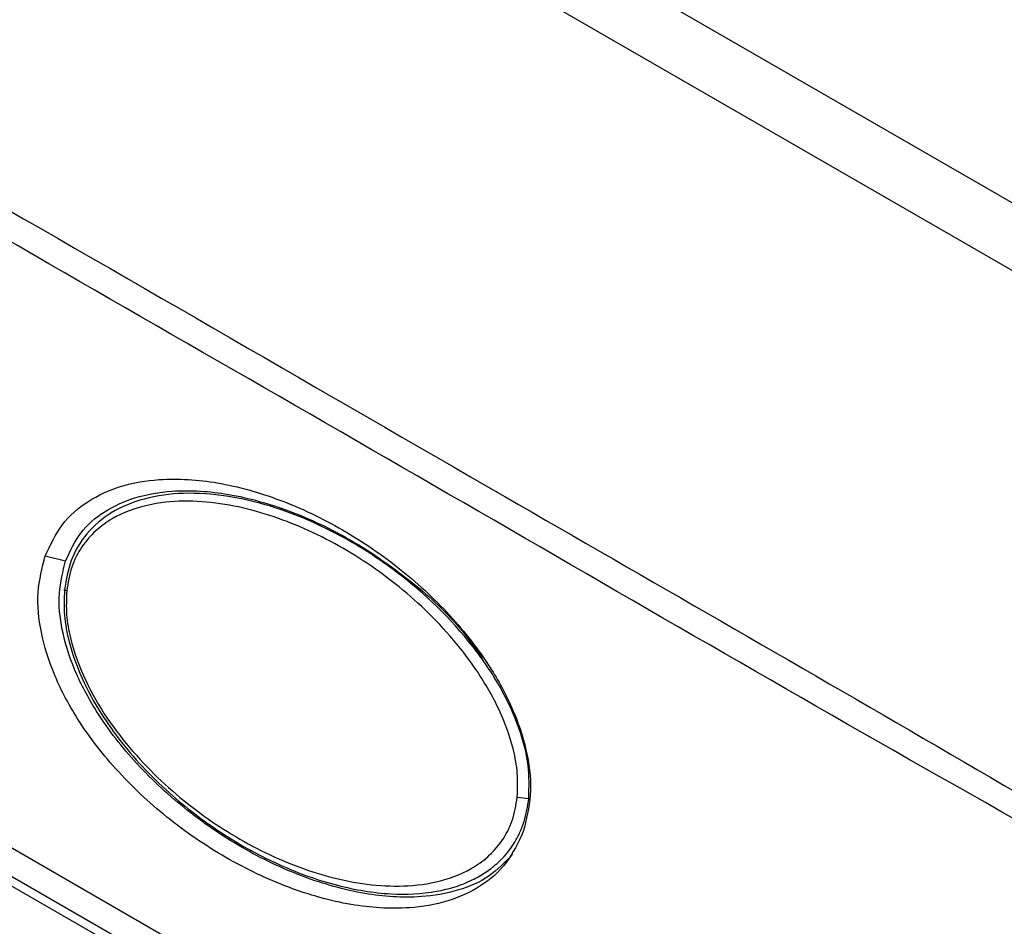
# Model space of a CAD drawing. Header units: inches. Extents: x 0.4 to 16.8, y 0 to 10.8.
# Tile 96 of 102: x 14.676 to 14.799, y 8.548 to 8.661. Entities that reach past the tile are written whole.
import ezdxf

# ---------------------------------------------------------------- set-up
doc = ezdxf.new("R2010")
doc.units = ezdxf.units.IN
doc.header["$MEASUREMENT"] = 0

msp = doc.modelspace()

# ---------------------------------------------------------------- linework, layer by layer
at = {"color": 7, "linetype": 'Continuous'}
for p, q in [((14.62289465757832, 8.740760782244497), (14.94405113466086, 8.555361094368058)), ((14.61647219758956, 8.736018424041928), (14.93649845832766, 8.551271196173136)), ((14.60542995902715, 8.594400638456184), (14.78968347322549, 8.488033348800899)), ((14.67934230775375, 8.594241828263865), (14.68189263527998, 8.593631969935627)), ((14.60610804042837, 8.592800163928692), (14.79036155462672, 8.486432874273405)), ((14.62846063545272, 8.584662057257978), (14.76699540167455, 8.50468763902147))]:
    msp.add_line(p, q, dxfattribs=at)
at = {"color": 7, "linetype": 'Continuous', "flags": 128}
msp.add_lwpolyline([(14.68202537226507, 8.589880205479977), (14.68192033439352, 8.58989869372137), (14.6818337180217, 8.589916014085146), (14.68176666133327, 8.589931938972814), (14.6817200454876, 8.589946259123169), (14.68169448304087, 8.589958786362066), (14.68169030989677, 8.589969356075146), (14.68170758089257, 8.589977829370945), (14.68174606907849, 8.589984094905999)], dxfattribs=at)
at = {"color": 7, "linetype": 'Continuous'}
msp.add_arc((14.74118011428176, 8.586436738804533), 0.02258285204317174, 262.7959831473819, 266.4824149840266, dxfattribs=at)
for points, knots in [([(14.59868246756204, 8.680722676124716), (14.62184863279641, 8.667632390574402), (14.66818107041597, 8.641451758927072), (14.73183424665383, 8.604438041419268), (14.79095940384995, 8.570498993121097), (14.826557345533, 8.549431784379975), (14.84435617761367, 8.538898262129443)], [0, 0, 0, 0, 0.2800005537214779, 0.5600024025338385, 0.7800029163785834, 1, 1, 1, 1]), ([(14.84292354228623, 8.537439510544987), (14.82245197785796, 8.548919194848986), (14.78150613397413, 8.571880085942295), (14.72009128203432, 8.607670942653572), (14.65866826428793, 8.642792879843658), (14.61773140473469, 8.667101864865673), (14.59726418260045, 8.679255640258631)], [0, 0, 0, 0, 0.249982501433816, 0.4999981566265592, 0.7500138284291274, 1, 1, 1, 1]), ([(14.67934230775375, 8.594241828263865), (14.6799822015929, 8.59560296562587), (14.68130527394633, 8.598417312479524), (14.68473552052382, 8.601293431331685), (14.68889091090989, 8.603148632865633), (14.6943825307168, 8.604057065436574), (14.70112054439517, 8.603577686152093), (14.70884010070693, 8.601397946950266), (14.71658392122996, 8.597701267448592), (14.72387119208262, 8.592720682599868), (14.73024737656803, 8.586763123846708), (14.73497305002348, 8.580624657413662), (14.73805800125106, 8.574765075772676), (14.73970323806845, 8.56956124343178), (14.74026793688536, 8.564378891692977), (14.7394796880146, 8.561255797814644), (14.73909845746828, 8.559745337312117)], [0, 0, 0, 0, 0.0451919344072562, 0.09344081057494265, 0.1470801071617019, 0.207229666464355, 0.2972608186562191, 0.396215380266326, 0.4999999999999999, 0.60378461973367, 0.7027391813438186, 0.7927703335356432, 0.8529198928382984, 0.906559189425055, 0.9548080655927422, 1, 1, 1, 1]), ([(14.73979454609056, 8.563896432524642), (14.73982336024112, 8.565278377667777), (14.73988668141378, 8.568315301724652), (14.73856100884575, 8.573079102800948), (14.73621531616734, 8.57810665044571), (14.73143244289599, 8.585098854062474), (14.72523072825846, 8.59099367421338), (14.71830969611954, 8.595693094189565), (14.71126398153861, 8.599368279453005), (14.70395637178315, 8.601699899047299), (14.69677739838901, 8.602225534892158), (14.69188666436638, 8.601598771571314), (14.68771808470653, 8.599939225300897), (14.68453404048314, 8.597302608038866), (14.68240956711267, 8.593872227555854), (14.68196211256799, 8.591250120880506), (14.68174606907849, 8.589984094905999)], [0, 0, 0, 0, 0.04207079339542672, 0.0924536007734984, 0.1526124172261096, 0.2220740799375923, 0.377826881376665, 0.4544898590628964, 0.5314128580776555, 0.6780715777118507, 0.7490948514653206, 0.8139858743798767, 0.8705746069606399, 0.9187717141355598, 0.9607807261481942, 0.9999999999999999, 0.9999999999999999, 0.9999999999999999, 0.9999999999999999]), ([(14.68189263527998, 8.593631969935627), (14.68246272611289, 8.594841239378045), (14.68365771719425, 8.597376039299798), (14.68680433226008, 8.59999787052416), (14.69070644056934, 8.601733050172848), (14.69597649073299, 8.602599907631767), (14.70252293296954, 8.60213102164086), (14.71006811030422, 8.599994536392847), (14.7176763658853, 8.596381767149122), (14.72478252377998, 8.591443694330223), (14.73034874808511, 8.58652230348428), (14.73303436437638, 8.582765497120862), (14.73395872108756, 8.581472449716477)], [0, 0, 0, 0, 0.0551775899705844, 0.1156600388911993, 0.1848831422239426, 0.264086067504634, 0.3842194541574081, 0.5172550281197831, 0.6571993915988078, 0.7971437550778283, 0.9301793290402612, 1, 1, 1, 1]), ([(14.73834816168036, 8.564032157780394), (14.73838663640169, 8.565041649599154), (14.73846323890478, 8.567051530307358), (14.73773111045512, 8.570943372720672), (14.73603956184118, 8.575411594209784), (14.73325140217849, 8.580117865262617), (14.7289268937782, 8.58565994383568), (14.72271938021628, 8.591399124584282), (14.71452716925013, 8.596620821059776), (14.70579742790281, 8.600138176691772), (14.69817684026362, 8.601359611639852), (14.69207312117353, 8.600741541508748), (14.688336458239, 8.599396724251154), (14.68562161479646, 8.597454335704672), (14.68385515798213, 8.595446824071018), (14.68251821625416, 8.592870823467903), (14.68218991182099, 8.590878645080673), (14.68202537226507, 8.589880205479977)], [0, 0, 0, 0, 0.03188590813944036, 0.06348429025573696, 0.1258041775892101, 0.1883434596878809, 0.2506765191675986, 0.3749304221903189, 0.4991096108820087, 0.6232976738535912, 0.7476732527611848, 0.8101813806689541, 0.8727140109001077, 0.9043555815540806, 0.9360982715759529, 0.9679737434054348, 1, 1, 1, 1]), ([(14.73909845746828, 8.559745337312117), (14.73845856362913, 8.558384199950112), (14.7371354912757, 8.555569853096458), (14.73370524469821, 8.552693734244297), (14.72954985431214, 8.550838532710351), (14.72405823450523, 8.549930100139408), (14.71732022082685, 8.550409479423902), (14.7096006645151, 8.552589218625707), (14.70185684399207, 8.55628589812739), (14.69456957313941, 8.561266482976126), (14.688193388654, 8.567224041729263), (14.68346771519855, 8.573362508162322), (14.68038276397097, 8.579222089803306), (14.67873752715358, 8.584425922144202), (14.67817282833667, 8.589608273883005), (14.67896107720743, 8.59273136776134), (14.67934230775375, 8.594241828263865)], [0, 0, 0, 0, 0.0451919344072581, 0.09344081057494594, 0.1470801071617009, 0.207229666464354, 0.297260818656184, 0.3962153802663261, 0.4999999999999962, 0.6037846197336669, 0.702739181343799, 0.7927703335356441, 0.8529198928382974, 0.9065591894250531, 0.9548080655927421, 1, 1, 1, 1]), ([(14.73775242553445, 8.556870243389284), (14.73681145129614, 8.555910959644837), (14.7347931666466, 8.553853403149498), (14.73080463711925, 8.552218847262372), (14.72556525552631, 8.55131625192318), (14.71900662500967, 8.5518007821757), (14.71146284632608, 8.553928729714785), (14.70386492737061, 8.557557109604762), (14.6967161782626, 8.562442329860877), (14.69048059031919, 8.568266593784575), (14.68588740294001, 8.57422730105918), (14.68292401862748, 8.579847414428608), (14.6813749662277, 8.584729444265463), (14.6808472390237, 8.589472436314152), (14.68155499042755, 8.592288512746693), (14.68189263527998, 8.593631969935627)], [0, 0, 0, 0, 0.04801674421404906, 0.1029905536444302, 0.1658898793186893, 0.2612942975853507, 0.3669450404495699, 0.4780824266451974, 0.5892198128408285, 0.6948705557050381, 0.7902749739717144, 0.8531742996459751, 0.9081481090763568, 0.9561804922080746, 0.9999999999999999, 0.9999999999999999, 0.9999999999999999, 0.9999999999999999]), ([(14.68174606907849, 8.589984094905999), (14.6817092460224, 8.588925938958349), (14.68163222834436, 8.586712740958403), (14.68236759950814, 8.582962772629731), (14.68387023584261, 8.578770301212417), (14.68616975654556, 8.574617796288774), (14.6888880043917, 8.570797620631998), (14.69189987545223, 8.567352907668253), (14.69608752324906, 8.563370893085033), (14.70164897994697, 8.559188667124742), (14.70855866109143, 8.555410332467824), (14.71560191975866, 8.552881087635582), (14.7221979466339, 8.551763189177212), (14.72716470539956, 8.551964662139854), (14.73054373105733, 8.552779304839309), (14.73258455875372, 8.55357827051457), (14.73432233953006, 8.554553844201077), (14.73620471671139, 8.555982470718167), (14.73769249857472, 8.55773244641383), (14.73870456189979, 8.559656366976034), (14.7394120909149, 8.5614432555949), (14.73964119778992, 8.562912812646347), (14.73979454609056, 8.563896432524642)], [0, 0, 0, 0, 0.03233507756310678, 0.06763079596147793, 0.1175710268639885, 0.1738371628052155, 0.2239542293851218, 0.2769533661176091, 0.3333205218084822, 0.4301099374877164, 0.5313654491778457, 0.6296776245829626, 0.7183059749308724, 0.793119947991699, 0.8243431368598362, 0.8534014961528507, 0.8768185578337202, 0.8986606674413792, 0.9391022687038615, 0.9544078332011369, 0.9694837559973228, 0.9999999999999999, 0.9999999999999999, 0.9999999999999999, 0.9999999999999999]), ([(14.68202537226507, 8.589880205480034), (14.68198610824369, 8.588874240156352), (14.68190814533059, 8.586876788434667), (14.6826139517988, 8.582998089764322), (14.68493572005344, 8.576781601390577), (14.69010566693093, 8.569457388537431), (14.69749557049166, 8.562594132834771), (14.70567652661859, 8.557381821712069), (14.71440376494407, 8.553869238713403), (14.72204425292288, 8.552644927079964), (14.72818426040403, 8.553253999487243), (14.73195380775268, 8.554586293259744), (14.73470305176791, 8.556512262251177), (14.73649725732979, 8.558506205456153), (14.73785254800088, 8.561063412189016), (14.73818311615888, 8.563043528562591), (14.73834816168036, 8.564032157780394)], [0, 0, 0, 0, 0.03184205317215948, 0.06322580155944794, 0.1258030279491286, 0.2504635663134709, 0.374770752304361, 0.4989844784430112, 0.6232097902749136, 0.7477361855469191, 0.8102705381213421, 0.8727841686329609, 0.9044320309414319, 0.9362450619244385, 0.968168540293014, 0.9999999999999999, 0.9999999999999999, 0.9999999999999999, 0.9999999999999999])]:
    msp.add_open_spline(points, degree=3, knots=knots, dxfattribs=at)

doc.saveas('drawing.dxf')
